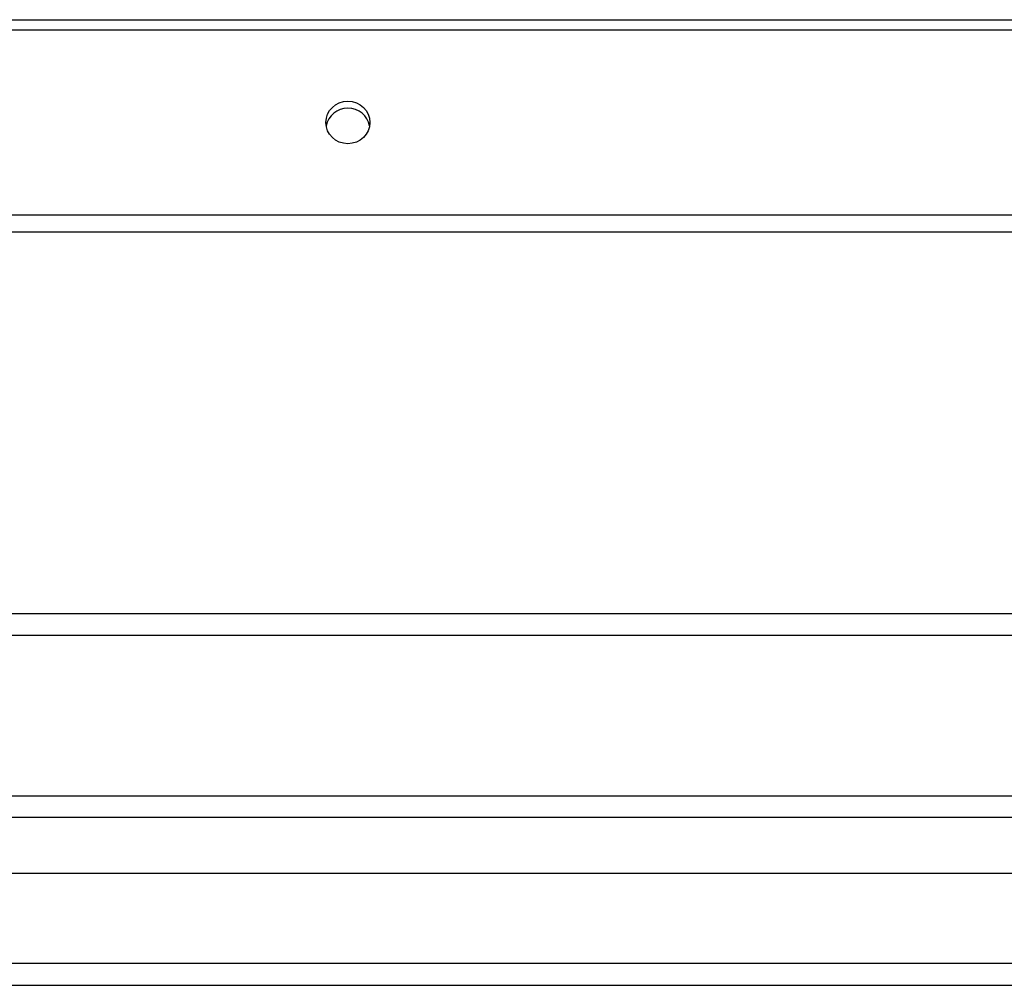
# Model space of a CAD drawing. Header units: inches. Extents: x 48.1 to 120.1, y 31.5 to 55.7.
# Tile 40 of 82: x 84.1 to 88.6, y 32.6 to 37. Entities that reach past the tile are written whole.
import ezdxf

# ---------------------------------------------------------------- set-up
doc = ezdxf.new("R2010")
doc.units = ezdxf.units.IN
doc.header["$MEASUREMENT"] = 0
doc.layers.add('Visible Edges(ANSI)', color=7, linetype='Continuous', lineweight=25)
doc.layers.add('Visible Tangent Edges(ANSI)', color=7, linetype='Continuous', lineweight=25)

msp = doc.modelspace()

# ---------------------------------------------------------------- linework, layer by layer
at = {"layer": 'Visible Edges(ANSI)'}
for p, q in [((64.5538, 37.0145), (118.5538, 37.0145)), ((118.5538, 36.0434), (64.5538, 36.0434)), ((69.1788, 34.201), (113.9288, 34.201)), ((48.951, 33.4672), (119.1567, 33.4672)), ((119.3452, 33.1128), (48.7625, 33.1128)), ((48.1528, 32.601), (119.9548, 32.601))]:
    msp.add_line(p, q, dxfattribs=at)
msp.add_ellipse((85.5538, 36.5449), major_axis=(-0.1005, 0), ratio=0.966998, dxfattribs=at)
msp.add_ellipse((85.5538, 36.513), major_axis=(0.1005, 0), ratio=0.966998, start_param=0.164597, end_param=2.976995, dxfattribs=at)
at = {"layer": 'Visible Tangent Edges(ANSI)'}
for p, q in [((64.5538, 36.9679), (118.5538, 36.9679)), ((118.5538, 36.1218), (64.5538, 36.1218)), ((69.1788, 34.3), (113.9288, 34.3)), ((119.2867, 33.3682), (48.821, 33.3682)), ((119.9548, 32.7), (48.1528, 32.7))]:
    msp.add_line(p, q, dxfattribs=at)

doc.saveas('drawing.dxf')
